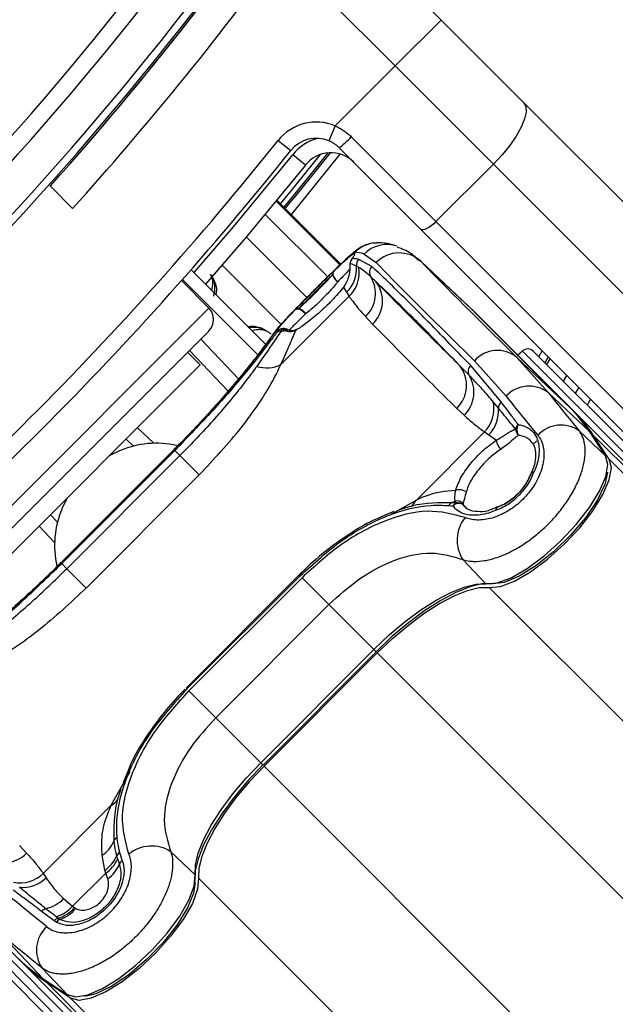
# Model space of a CAD drawing. Header units: millimetres. Extents: x 20 to 22981, y 40 to 19992.
# Tile 86 of 158: x 6883 to 6956, y 14519 to 14640. Entities that reach past the tile are written whole.
import ezdxf

# ---------------------------------------------------------------- set-up
doc = ezdxf.new("R2010")
doc.units = ezdxf.units.MM
doc.header["$LTSCALE"] = 2

msp = doc.modelspace()

# ---------------------------------------------------------------- linework, layer by layer
at = {"color": 7, "linetype": 'Continuous', "lineweight": 25}
for p, q in [((6920.44, 14654.19), (6934.9, 14639.73)), ((6929.24, 14634.08), (6915.23, 14648.09)), ((6934.9, 14639.73), (6929.24, 14634.08)), ((6934.9, 14639.73), (6945.06, 14629.58)), ((6921.86, 14626.69), (6929.24, 14634.08)), ((6941.33, 14621.98), (6929.24, 14634.08)), ((6945.06, 14629.58), (7005.03, 14569.6)), ((6921.86, 14626.69), (6921.08, 14624.85)), ((6914.83, 14624.92), (6916.4, 14623.67)), ((6923.83, 14625.35), (6934.26, 14614.91)), ((6932.37, 14613.98), (6922.35, 14624)), ((6918.18, 14621.88), (6916.62, 14623.13)), ((6934.26, 14614.91), (6941.33, 14621.98)), ((7001.31, 14562.01), (6941.33, 14621.98)), ((6886.75, 14619.3), (6889.51, 14616.53)), ((6922.54, 14609.69), (6914.67, 14617.56)), ((6934.26, 14614.91), (6994.24, 14554.94)), ((6992.34, 14554.01), (6932.37, 14613.98)), ((6925.42, 14610.9), (6926.91, 14609.87)), ((6924.76, 14609.27), (6924.47, 14609.44)), ((6926.37, 14609.38), (6924.75, 14610.27)), ((6938.62, 14604.16), (6932.07, 14610.35)), ((6932.44, 14609.99), (6938.99, 14603.8)), ((6904.11, 14609), (6913.37, 14599.75)), ((6906.29, 14604.28), (6902.92, 14607.65)), ((6903.05, 14607.8), (6912.4, 14598.45)), ((6922.86, 14606.85), (6923.24, 14606.22)), ((6915.16, 14597.33), (6923.56, 14605.72)), ((6923.24, 14606.22), (6923.56, 14605.72)), ((6925.59, 14603.22), (6926.45, 14602.3)), ((6950.78, 14592.01), (6938.99, 14603.8)), ((6939, 14603.79), (6938.99, 14603.8)), ((6950.79, 14591.99), (6939, 14603.79)), ((6951.21, 14591.61), (6939.41, 14603.4)), ((6873.48, 14568.64), (6906.29, 14601.45)), ((6914.79, 14601.47), (6914.6, 14601.21)), ((6915.34, 14601.7), (6915.17, 14601.44)), ((6915.63, 14601.5), (6915.34, 14601.7)), ((6905.3, 14600.46), (6909.95, 14595.56)), ((6905.22, 14597.28), (6903.67, 14598.84)), ((6944.9, 14598.98), (6944.34, 14598.48)), ((6946.27, 14598.94), (6960.37, 14584.85)), ((6905.22, 14597.28), (6877.65, 14569.71)), ((6942.31, 14592.72), (6938.54, 14597.21)), ((6939, 14597.78), (6942.89, 14593.43)), ((6948.08, 14593.88), (6944.23, 14598.2)), ((6944.23, 14598.2), (6950.78, 14592.01)), ((6947.91, 14597.31), (6948.32, 14598.02)), ((6949.96, 14595.26), (6950.37, 14595.97)), ((6948.08, 14593.88), (6953.2, 14589.03)), ((6951.84, 14594.51), (6951.42, 14593.8)), ((6941.95, 14591.96), (6941.33, 14592.7)), ((6936.81, 14591.94), (6937.73, 14591.08)), ((6950.79, 14591.99), (6950.78, 14592.01)), ((6951.21, 14591.61), (7978, 13564.81)), ((6940.24, 14589.04), (6931.85, 14580.65)), ((6940.24, 14589.04), (6940.79, 14588.68)), ((6940.79, 14588.68), (6941.7, 14588.01)), ((6951.89, 14589.17), (6955.16, 14586.07)), ((6955.16, 14586.07), (6953.2, 14589.03)), ((6955.24, 14585.98), (6953.28, 14588.94)), ((6955.58, 14585.67), (6953.62, 14588.64)), ((6953.62, 14588.64), (7993.24, 13549.02)), ((6897.02, 14587.27), (6896.09, 14588.15)), ((6946.67, 14587.94), (6946.21, 14587.49)), ((6902, 14586.85), (6888.08, 14572.93)), ((6902.03, 14586.82), (6888.11, 14572.9)), ((6888.17, 14572.83), (6902.1, 14586.76)), ((6888.8, 14572.2), (6902.73, 14586.13)), ((6902.18, 14587.05), (6901.99, 14586.86)), ((6902, 14586.85), (6902.03, 14586.82)), ((6902.1, 14586.76), (6902.73, 14586.13)), ((6905.11, 14583.75), (6902.73, 14586.13)), ((6905.11, 14583.75), (6891.18, 14569.82)), ((6945.98, 14583.93), (6945.95, 14583.89)), ((6936.25, 14580.35), (6936.76, 14580.29)), ((6936.76, 14580.29), (6936.62, 14580.51)), ((6937.61, 14580.24), (6937.63, 14580.03)), ((6929.07, 14579.22), (6927.73, 14578.65)), ((6935.85, 14579.97), (6936.35, 14579.91)), ((6937.63, 14580.03), (6937.92, 14579.76)), ((6941.79, 14579.82), (6941.08, 14579.48)), ((6941.81, 14579.76), (6941.85, 14579.79)), ((6886.78, 14578.84), (6887.66, 14577.91)), ((6888.07, 14572.94), (6887.5, 14572.37)), ((6888.17, 14572.83), (6888.8, 14572.2)), ((6937.57, 14573.32), (6940.42, 14570.32)), ((6891.18, 14569.82), (6888.8, 14572.2)), ((6917.42, 14571.43), (6903.5, 14557.51)), ((6917.53, 14571.33), (6903.6, 14557.4)), ((6903.84, 14557.16), (6917.77, 14571.09)), ((6917.53, 14571.33), (6917.42, 14571.43)), ((6921.07, 14567.78), (6917.77, 14571.09)), ((6921.07, 14567.78), (6907.15, 14553.86)), ((6921.07, 14567.78), (6926.61, 14562.24)), ((6912.69, 14548.32), (6926.61, 14562.24)), ((6912.98, 14548.03), (6926.9, 14561.95)), ((6913.1, 14547.9), (6927.03, 14561.83)), ((6903.6, 14557.4), (6903.5, 14557.51)), ((6907.15, 14553.86), (6903.84, 14557.16)), ((6907.15, 14553.86), (6912.69, 14548.32)), ((6896.38, 14547.45), (6895.72, 14545.86)), ((6860.95, 14542.56), (6920.92, 14482.59)), ((6885.89, 14534.69), (6894.28, 14543.09)), ((6882.99, 14538.12), (6883.85, 14537.2)), ((6893.49, 14535.1), (6893.16, 14536.93)), ((6894.93, 14536.83), (6895.04, 14536.47)), ((6895.04, 14536.47), (6895.27, 14535.81)), ((6895.3, 14537.25), (6895.62, 14536.25)), ((6901.61, 14537.36), (6904.61, 14534.51)), ((6883.32, 14523.73), (6871.53, 14535.52)), ((6885.89, 14534.69), (6886.25, 14534.14)), ((6893.59, 14534.73), (6889.52, 14530.66)), ((6893.59, 14534.73), (6893.49, 14535.1)), ((6893.84, 14534.02), (6893.59, 14534.73)), ((6888.4, 14531.6), (6889.52, 14530.66)), ((6889.52, 14530.66), (6889.75, 14530.48)), ((6887.23, 14528.85), (6885.69, 14530.02)), ((6887.74, 14529.18), (6887.5, 14529.36)), ((6875.99, 14528.66), (6890.08, 14514.56)), ((6887.49, 14528.68), (6887.23, 14528.85)), ((6881.05, 14526.85), (6885.9, 14521.73)), ((6883.32, 14523.73), (7162.14, 14244.91)), ((6885.76, 14523.04), (6888.86, 14519.77)), ((6885.9, 14521.73), (6888.86, 14519.77)), ((6885.99, 14521.65), (6888.95, 14519.69)), ((6889.26, 14519.35), (6886.29, 14521.31)), ((6886.29, 14521.31), (7930.77, 13476.83))]:
    msp.add_line(p, q, dxfattribs=at)
at = {"color": 8, "linetype": 'Continuous', "lineweight": 25}
for p, q in [((6914.58, 14617.44), (6922.44, 14609.59)), ((6922.54, 14609.69), (6914.67, 14617.55)), ((6920.93, 14608.12), (6913.23, 14615.81)), ((6918.37, 14605.57), (6910.9, 14613.03)), ((6915.19, 14602.27), (6907.92, 14609.54)), ((6932.44, 14609.99), (6932.21, 14610.15)), ((6870.65, 14568.64), (6906.29, 14604.28)), ((6908.66, 14594.05), (6903.9, 14599.07)), ((6959.7, 14584.18), (6944.9, 14598.98)), ((6946.94, 14598.28), (6947.35, 14599)), ((6948.08, 14598.26), (6947.67, 14597.55)), ((6947.91, 14597.31), (6948.32, 14598.02)), ((6897.49, 14589.55), (6899.51, 14587.63)), ((6955.58, 14585.67), (8217.97, 13323.28)), ((6931.85, 14580.65), (6928.49, 14578.76)), ((6887.3, 14575.42), (6885.38, 14577.44)), ((6888.08, 14572.93), (6888.11, 14572.9)), ((6940.81, 14569.9), (8204.65, 13306.06)), ((6926.61, 14562.24), (6926.9, 14561.95)), ((6927.03, 14561.83), (6976.38, 14512.48)), ((6912.69, 14548.32), (6912.98, 14548.03)), ((6913.1, 14547.9), (6962.45, 14498.55)), ((6894.28, 14543.09), (6896.62, 14547.24)), ((6905.03, 14534.12), (8168.87, 13270.28)), ((6890.75, 14515.23), (6875.95, 14530.03)), ((6889.26, 14519.35), (8151.15, 13257.46))]:
    msp.add_line(p, q, dxfattribs=at)
at = {"color": 7, "linetype": 'Continuous', "lineweight": 25, "flags": 128}
for points in [[(6945.06, 14629.58), (6945.33, 14629.09), (6945.37, 14628.4), (6945.18, 14627.55), (6944.77, 14626.55), (6944.15, 14625.45), (6943.35, 14624.3), (6942.4, 14623.12), (6941.33, 14621.98)], [(6915.71, 14616.52), (6917.42, 14618.6), (6921.26, 14623.39)], [(6918.18, 14621.88), (6910.85, 14612.97), (6905.89, 14607.22)], [(6934.26, 14614.91), (6933.98, 14614.65), (6933.69, 14614.41), (6933.4, 14614.21), (6933.12, 14614.05), (6932.87, 14613.95), (6932.66, 14613.9), (6932.49, 14613.91), (6932.37, 14613.98)], [(6923.95, 14610.37), (6923.85, 14610.25), (6923.84, 14610.23)], [(6923.67, 14609.76), (6923.66, 14609.68), (6923.66, 14609.62)], [(6921.64, 14608.77), (6921.58, 14608.67), (6921.56, 14608.53), (6921.58, 14608.37), (6921.64, 14608.2), (6921.73, 14608.02), (6921.86, 14607.84), (6922.01, 14607.67), (6922.18, 14607.52)], [(6916.96, 14604.1), (6917.07, 14604.16), (6917.2, 14604.18), (6917.36, 14604.16), (6917.54, 14604.1), (6917.72, 14604), (6917.9, 14603.87), (6918.07, 14603.72), (6918.21, 14603.55)], [(6938.99, 14603.8), (6938.65, 14604.13), (6938.62, 14604.16)], [(6938.83, 14603.96), (6939.07, 14603.73), (6939.41, 14603.4)], [(6914.19, 14601.05), (6914.24, 14601.11), (6914.69, 14601.66)], [(6953.3, 14593.05), (6953.22, 14592.92), (6952.88, 14592.34)], [(6953.28, 14588.94), (6953.28, 14588.95), (6953.2, 14589.03)], [(6895.3, 14586.7), (6894.16, 14586.15), (6894.01, 14586.07)], [(6940.42, 14570.32), (6941.79, 14570.44), (6943.52, 14571.09), (6945.49, 14572.23), (6947.58, 14573.76), (6949.64, 14575.61), (6951.54, 14577.64), (6953.16, 14579.73), (6954.4, 14581.74), (6955.18, 14583.54), (6955.44, 14585.02), (6955.16, 14586.07)], [(6940.81, 14569.9), (6942.19, 14570.02), (6943.93, 14570.67), (6945.9, 14571.81), (6947.98, 14573.35), (6950.05, 14575.2), (6951.96, 14577.23), (6953.58, 14579.33), (6954.82, 14581.34), (6955.6, 14583.14), (6955.86, 14584.62), (6955.58, 14585.67)], [(6955.24, 14585.98), (6955.23, 14585.98), (6955.16, 14586.07)], [(6955.39, 14584.06), (6955.04, 14582.54), (6954.11, 14580.6), (6952.67, 14578.47), (6950.84, 14576.31), (6948.75, 14574.28), (6946.58, 14572.56), (6944.49, 14571.27), (6942.65, 14570.51), (6941.3, 14570.34)], [(6888.86, 14580.92), (6888.78, 14580.77), (6888.23, 14579.63)], [(6926.61, 14562.24), (6928.51, 14564.04), (6930.46, 14565.68), (6932.41, 14567.12), (6934.3, 14568.34), (6936.1, 14569.28), (6937.74, 14569.94), (6939.2, 14570.29), (6940.42, 14570.32)], [(6941.2, 14570.35), (6939.93, 14570.32), (6938.43, 14569.96), (6936.72, 14569.28), (6934.86, 14568.3), (6932.89, 14567.04), (6930.86, 14565.54), (6928.84, 14563.84), (6926.88, 14561.98)], [(6927.03, 14561.83), (6928.92, 14563.62), (6930.87, 14565.26), (6932.81, 14566.71), (6934.71, 14567.92), (6936.5, 14568.86), (6938.15, 14569.52), (6939.6, 14569.87), (6940.81, 14569.9)], [(6912.95, 14548.05), (6911.09, 14546.09), (6909.39, 14544.07), (6907.89, 14542.04), (6906.63, 14540.07), (6905.65, 14538.21), (6904.97, 14536.5), (6904.61, 14535), (6904.58, 14533.73)], [(6904.61, 14534.51), (6904.64, 14535.73), (6904.99, 14537.19), (6905.65, 14538.83), (6906.59, 14540.63), (6907.81, 14542.52), (6909.25, 14544.47), (6910.89, 14546.42), (6912.69, 14548.32)], [(6913.1, 14547.9), (6911.31, 14546.01), (6909.67, 14544.06), (6908.22, 14542.12), (6907.01, 14540.22), (6906.07, 14538.43), (6905.41, 14536.78), (6905.06, 14535.33), (6905.03, 14534.12)], [(6888.86, 14519.77), (6889.91, 14519.49), (6891.39, 14519.75), (6893.19, 14520.53), (6895.2, 14521.77), (6897.29, 14523.39), (6899.32, 14525.29), (6901.17, 14527.35), (6902.7, 14529.44), (6903.84, 14531.41), (6904.49, 14533.14), (6904.61, 14534.51)], [(6905.03, 14534.12), (6904.91, 14532.74), (6904.26, 14531), (6903.12, 14529.03), (6901.58, 14526.95), (6899.73, 14524.88), (6897.7, 14522.97), (6895.6, 14521.35), (6893.59, 14520.11), (6891.79, 14519.33), (6890.31, 14519.07), (6889.26, 14519.35)], [(6904.59, 14533.63), (6904.42, 14532.28), (6903.66, 14530.44), (6902.37, 14528.35), (6900.65, 14526.18), (6898.62, 14524.09), (6896.46, 14522.26), (6894.33, 14520.82), (6892.39, 14519.89), (6891.02, 14519.55)], [(6885.9, 14521.73), (6885.98, 14521.65), (6885.99, 14521.65)], [(6888.86, 14519.77), (6888.95, 14519.7), (6888.95, 14519.69)]]:
    msp.add_lwpolyline(points, dxfattribs=at)
at = {"color": 8, "linetype": 'Continuous', "lineweight": 25, "flags": 128}
for points in [[(6904.48, 14608.64), (6909.33, 14614.26), (6916.62, 14623.13)], [(6915.12, 14617.11), (6916.27, 14618.51), (6920.03, 14623.18)], [(6920.93, 14623.37), (6917.03, 14618.52), (6915.54, 14616.69)], [(6922.41, 14623.23), (6918.2, 14617.97), (6916.42, 14615.81)], [(6945.97, 14583.95), (6945.99, 14583.97), (6946.06, 14584.04), (6946.18, 14584.08), (6946.33, 14584.09)], [(6941.65, 14579.41), (6941.66, 14579.56), (6941.7, 14579.68), (6941.77, 14579.75), (6941.79, 14579.76)]]:
    msp.add_lwpolyline(points, dxfattribs=at)
at = {"color": 7, "linetype": 'Continuous', "lineweight": 25}
for centre, radius, start, end in [((6588.79, 14886.14), 392.33, 303.6328, 326.3672), ((6588.79, 14886.14), 394.42, 303.6328, 326.3672), ((6588.79, 14886.14), 398.86, 303.6328, 326.3672), ((6588.79, 14886.14), 399.78, 303.6328, 326.3672), ((6588.79, 14886.14), 400, 318.1529, 326.3672), ((6588.79, 14886.14), 400, 319.1474, 326.3672), ((6589.62, 14887.24), 404, 317.9276, 323.7036), ((6919.52, 14621.17), 6, 67.0417, 141.3565), ((6591.48, 14883.45), 414, 308.6435, 321.3565), ((6919.52, 14621.17), 4, 67.0417, 141.3565), ((6915.89, 14632.58), 10.74, 306.9661, 317.6623), ((6591.48, 14883.45), 416, 308.6435, 321.3565), ((6921.31, 14619.39), 4, 45, 141.3565), ((6924.67, 14609.66), 1, 135.4317, 174.3945), ((6929.74, 14607.09), 3.97, 47.0493, 135.4612), ((6920.51, 14609.11), 3.98, 313.4605, 4.758), ((6920.87, 14608.62), 3.95, 312.8814, 9.5833), ((6924.66, 14609.66), 1, 145.3237, 182.3912), ((6925.47, 14609.57), 1.01, 135.611, 187.1862), ((6927.07, 14608.67), 0.998, 134.7363, 213.2219), ((6922.02, 14608.45), 0.496, 140.2072, 189.6234), ((6922.99, 14608.83), 1.54, 197.2978, 238.2273), ((6922.91, 14606.07), 3.91, 313.2372, 31.7152), ((6923.77, 14605.14), 3.91, 313.4089, 37.9868), ((6904.87, 14602.87), 2, 315, 45), ((6917.28, 14603.72), 0.495, 80.3457, 129.7816), ((6916.91, 14602.74), 1.54, 31.7952, 72.7127), ((6915.2, 14600.56), 0.878, 91.9493, 132.3977), ((6915.4, 14600.81), 0.892, 93.4667, 132.7804), ((6914.84, 14605.45), 4.03, 274.715, 281.3437), ((6915.5, 14600.76), 1, 57.9674, 95.7475), ((6941.83, 14595.28), 3.78, 50.6372, 138.5404), ((6945.57, 14598.24), 1, 45, 132), ((6913.38, 14601.06), 4.14, 253.3132, 295.5479), ((6934.11, 14594.77), 3.92, 313.5704, 37.9785), ((6939.19, 14596.49), 0.97, 132.1078, 209.0364), ((6934.96, 14593.93), 3.98, 314.238, 31.7465), ((6945.73, 14590.76), 3.9, 53.0289, 136.8254), ((6937.24, 14591.93), 4.16, 316.0351, 10.7076), ((6942.98, 14591.94), 1.03, 131.1415, 179.2285), ((6937.75, 14591.61), 4.22, 316.0423, 4.7912), ((6937.36, 14578.6), 18.97, 33.3661, 44.958), ((6937.78, 14578.2), 18.97, 33.3661, 44.958), ((6945.12, 14589.11), 1.1, 131.6023, 165.8674), ((6945.46, 14589.3), 1.24, 149.5397, 213.1068), ((6949.66, 14586), 3.87, 54.8547, 137.6163), ((6945.16, 14589.45), 1.11, 183.9865, 228.1302), ((6899.87, 14576.1), 11.54, 77.5791, 113.2874), ((6943.65, 14588.25), 1.97, 187.0117, 224.0715), ((6946.88, 14583.53), 1, 155.3103, 159.3198), ((6946.34, 14583.59), 0.501, 91.1249, 136.4485), ((6937.14, 14580.56), 1.36, 51.2265, 109.1449), ((6936.59, 14579.58), 0.842, 113.7336, 152.5751), ((6935.26, 14583.17), 2.98, 289.3673, 297.0597), ((6937.12, 14579.49), 0.876, 114.1454, 151.2457), ((6937.07, 14579.23), 0.986, 54.8711, 136.354), ((6936.88, 14579.5), 1.04, 45.3861, 104.2437), ((6936.95, 14579.32), 0.988, 46.5334, 101.2045), ((6898.82, 14575.07), 11.53, 156.7056, 192.7686), ((6942.15, 14579.4), 0.5, 133.6094, 178.9654), ((6942.21, 14578.85), 1, 110.7363, 114.7524), ((6941.3, 14575.7), 4.43, 140.9409, 212.4638), ((6895.35, 14538.34), 0.842, 117.4249, 156.2664), ((6891.25, 14539.93), 3.56, 302.4109, 339.2902), ((6899.23, 14533.63), 4.43, 57.5362, 129.0591), ((6881, 14539.97), 3.98, 238.2535, 315.762), ((6891.35, 14538.34), 3.88, 303.4409, 337.0494), ((6891.41, 14538.01), 3.94, 303.5896, 336.8893), ((6895.81, 14536.44), 0.961, 122.2259, 156.1259), ((6891.49, 14537.36), 4.08, 305.1342, 337.7107), ((6896.2, 14535.42), 1.02, 124.7158, 157.3613), ((6883, 14537.69), 4.16, 259.2924, 313.9649), ((6883.32, 14537.18), 4.22, 265.2088, 313.9577), ((6885.18, 14534.71), 4.48, 283.337, 315.9297), ((6886.15, 14533.67), 4.51, 287.3842, 318.2505), ((6886.38, 14533.49), 4.52, 287.4734, 318.2668), ((6886.52, 14533.12), 4.35, 289.4842, 320.959), ((6886.52, 14529.28), 1.11, 105.9096, 138.3786), ((6888.08, 14528.1), 1.13, 107.6559, 138.4439), ((6888.93, 14525.27), 3.87, 132.3837, 215.1453), ((6888.34, 14528), 1.09, 109.7378, 141.2283), ((6896.33, 14537.57), 18.97, 225.042, 236.6339), ((6896.73, 14537.15), 18.97, 225.042, 236.6339)]:
    msp.add_arc(centre, radius, start, end, dxfattribs=at)
at = {"color": 8, "linetype": 'Continuous', "lineweight": 25}
for centre, radius, start, end in [((6921.31, 14619.39), 6, 105.5484, 141.3565), ((6927.1, 14608.33), 3.98, 92.0271, 135.2123), ((6928.24, 14608.14), 3.96, 71.5429, 135.5918), ((6915.5, 14600.77), 0.99, 95.2781, 135.3655), ((6915.58, 14600.88), 0.861, 58.5936, 105.85), ((6915.95, 14600.78), 0.79, 71.2505, 114.38), ((6929.78, 14581.73), 2.33, 306.2239, 332.2358), ((6893.2, 14545.15), 2.33, 297.7642, 323.7761)]:
    msp.add_arc(centre, radius, start, end, dxfattribs=at)
at = {"color": 7, "linetype": 'Continuous', "lineweight": 25}
for centre, major_axis, ratio, start_param, end_param in [((7043.56, 14501.96), (119.84, -108.98), 0.055229, 3.015897, 3.082768), ((7042.08, 14500.48), (117.16, -111.66), 0.008717, 3.334605, 3.645265), ((7044.83, 14503.37), (114.33, -108.84), 0.008938, 3.334594, 3.645255), ((7043.56, 14501.96), (114.5, -114.32), 0.072841, 3.715568, 3.782438), ((7046.38, 14504.78), (111.67, -111.49), 0.074687, 3.715565, 3.782435), ((6972.97, 14431.37), (-114.32, 114.5), 0.072841, 5.64234, 5.70921), ((6970.15, 14428.55), (-111.49, 111.67), 0.074687, 5.642343, 5.709213)]:
    msp.add_ellipse(centre, major_axis=major_axis, ratio=ratio, start_param=start_param, end_param=end_param, dxfattribs=at)
for points, knots in [([(6921.86, 14626.69), (6922.04, 14626.61), (6922.39, 14626.44), (6922.9, 14626.13), (6923.39, 14625.77), (6923.68, 14625.49), (6923.83, 14625.35)], [0, 0, 0, 0, 0.244552, 0.491194, 0.744455, 1, 1, 1, 1]), ([(6922.35, 14624), (6922.26, 14624.08), (6922.08, 14624.26), (6921.77, 14624.48), (6921.44, 14624.69), (6921.2, 14624.8), (6921.08, 14624.85)], [0, 0, 0, 0, 0.244058, 0.490369, 0.743918, 1, 1, 1, 1]), ([(6927.03, 14612.28), (6926.83, 14612.28), (6926.34, 14612.28), (6925.64, 14612.06), (6925.03, 14611.77), (6924.53, 14611.44), (6923.97, 14611.01), (6923.21, 14610.33), (6922.09, 14609.26), (6920.88, 14608.07), (6920.04, 14607.24), (6919.68, 14606.88)], [0, 0, 0, 0, 0.050997, 0.125073, 0.189728, 0.25287, 0.348429, 0.528359, 0.704724, 0.870802, 1, 1, 1, 1]), ([(6929.47, 14611.9), (6929.28, 14611.96), (6928.7, 14612.14), (6927.92, 14612.3), (6927.18, 14612.31), (6926.99, 14612.31)], [0, 0, 0, 0, 0.248109, 0.809538, 1, 1, 1, 1]), ([(6932.15, 14610.11), (6932, 14610.26), (6931.45, 14610.84), (6930.56, 14611.44), (6929.69, 14611.67), (6929.47, 14611.73)], [0, 0, 0, 0, 0.214804, 0.803734, 1, 1, 1, 1]), ([(6919.65, 14606.85), (6920.13, 14607.33), (6921.13, 14608.33), (6922.47, 14609.63), (6923.55, 14610.63), (6924.11, 14611.08), (6924.24, 14611.12), (6924.28, 14611.14)], [0, 0, 0, 0, 0.20213, 0.419969, 0.648499, 0.890593, 1, 1, 1, 1]), ([(6921.64, 14608.77), (6921.71, 14608.84), (6922.27, 14609.38), (6923.19, 14610.25), (6923.93, 14610.87), (6924.29, 14611.06), (6924.29, 14610.89), (6924.04, 14610.5), (6923.95, 14610.37)], [0, 0, 0, 0, 0.033536, 0.263615, 0.49388, 0.646507, 0.874374, 1, 1, 1, 1]), ([(6924.02, 14610.52), (6924.02, 14610.53), (6924.03, 14610.54), (6923.98, 14610.45), (6923.86, 14610.28), (6923.81, 14610.2)], [0, 0, 0, 0, 0.074692, 0.568804, 1, 1, 1, 1]), ([(6924.75, 14610.27), (6924.58, 14610.3), (6924.29, 14610.36), (6924.05, 14610.36), (6923.95, 14610.37)], [0, 0, 0, 0, 0.618367, 1, 1, 1, 1]), ([(6923.67, 14609.76), (6923.67, 14609.31), (6923.67, 14608.5), (6923.26, 14607.41), (6922.92, 14606.93), (6922.86, 14606.85)], [0, 0, 0, 0, 0.512573, 0.919491, 1, 1, 1, 1]), ([(6924.47, 14609.44), (6924.24, 14609.55), (6923.95, 14609.69), (6923.71, 14609.75), (6923.67, 14609.76)], [0, 0, 0, 0, 0.823891, 1, 1, 1, 1]), ([(6926.24, 14608.12), (6925.96, 14608.37), (6925.46, 14608.82), (6924.97, 14609.14), (6924.76, 14609.27)], [0, 0, 0, 0, 0.562494, 1, 1, 1, 1]), ([(6938.54, 14597.21), (6936.98, 14598.82), (6933.87, 14602.04), (6930.54, 14605.39), (6928.03, 14607.85), (6926.92, 14608.87), (6926.37, 14609.38)], [0, 0, 0, 0, 0.2879422, 0.5758847, 0.7874743, 1, 1, 1, 1]), ([(6906.89, 14605.73), (6906.98, 14606.11), (6907.13, 14606.73), (6906.92, 14607.64), (6906.68, 14608.18), (6906.51, 14608.39), (6906.48, 14608.42)], [0, 0, 0, 0, 0.456921, 0.767867, 0.959152, 1, 1, 1, 1]), ([(6921.64, 14608.77), (6921.35, 14608.5), (6920.68, 14607.85), (6919.46, 14606.64), (6918.16, 14605.33), (6917.36, 14604.51), (6916.99, 14604.13), (6916.96, 14604.1)], [0, 0, 0, 0, 0.199795, 0.468728, 0.722945, 0.976363, 1, 1, 1, 1]), ([(6917.36, 14604.21), (6917.79, 14604.6), (6918.64, 14605.37), (6920.01, 14606.74), (6920.97, 14607.75), (6921.42, 14608.25), (6921.53, 14608.37)], [0, 0, 0, 0, 0.309754, 0.61629, 0.910258, 1, 1, 1, 1]), ([(6921.53, 14608.37), (6921.21, 14608.06), (6920.54, 14607.42), (6919.38, 14606.26), (6918.25, 14605.13), (6917.65, 14604.51), (6917.36, 14604.21)], [0, 0, 0, 0, 0.248204, 0.515153, 0.766575, 1, 1, 1, 1]), ([(6926.84, 14607.54), (6926.73, 14607.65), (6926.52, 14607.85), (6926.33, 14608.04), (6926.24, 14608.12)], [0, 0, 0, 0, 0.550084, 1, 1, 1, 1]), ([(6919.68, 14606.88), (6919.55, 14606.75), (6918.96, 14606.16), (6917.85, 14605.05), (6916.52, 14603.7), (6915.39, 14602.51), (6914.72, 14601.78), (6914.33, 14601.23), (6914.2, 14601.05)], [0, 0, 0, 0, 0.052378, 0.252034, 0.454534, 0.663808, 0.890149, 1, 1, 1, 1]), ([(6922.86, 14606.85), (6922.64, 14606.58), (6922.2, 14606.04), (6921.45, 14605.22), (6920.65, 14604.41), (6919.83, 14603.66), (6919, 14602.96), (6918.25, 14602.38), (6917.57, 14601.89), (6917.19, 14601.65), (6917, 14601.53)], [0, 0, 0, 0, 0.127366, 0.258587, 0.385725, 0.516738, 0.644481, 0.776089, 0.886847, 1, 1, 1, 1]), ([(6922.18, 14607.52), (6922.09, 14607.4), (6921.68, 14606.9), (6920.79, 14605.91), (6919.48, 14604.6), (6918.64, 14603.9), (6918.21, 14603.55)], [0, 0, 0, 0, 0.0899325, 0.3838665, 0.6900801, 1, 1, 1, 1]), ([(6926.84, 14607.54), (6927.89, 14606.55), (6929.79, 14604.74), (6933.47, 14601.04), (6936.08, 14598.34), (6937.2, 14597.18)], [0, 0, 0, 0, 0.411197, 0.74781, 1, 1, 1, 1]), ([(6937.2, 14597.18), (6936.95, 14597.43), (6935.52, 14598.83), (6932.93, 14601.4), (6929.73, 14604.6), (6927.71, 14606.66), (6926.84, 14607.54)], [0, 0, 0, 0, 0.072703, 0.409757, 0.746813, 1, 1, 1, 1]), ([(6923.56, 14605.72), (6923.84, 14605.34), (6924.47, 14604.46), (6925.19, 14603.66), (6925.59, 14603.22)], [0, 0, 0, 0, 0.441401, 1, 1, 1, 1]), ([(6914.79, 14601.47), (6914.78, 14601.47), (6914.69, 14601.47), (6914.79, 14601.69), (6915.31, 14602.34), (6916.02, 14603.12), (6916.71, 14603.83), (6916.96, 14604.1)], [0, 0, 0, 0, 0.059371, 0.368067, 0.547994, 0.831013, 1, 1, 1, 1]), ([(6913.4, 14601.46), (6913.34, 14601.49), (6913.05, 14601.66), (6912.32, 14601.9), (6911.67, 14601.94), (6911.3, 14601.83), (6911.28, 14601.83)], [0, 0, 0, 0, 0.081369, 0.39528, 0.980228, 1, 1, 1, 1]), ([(6926.45, 14602.3), (6927.32, 14601.42), (6929.34, 14599.36), (6932.54, 14596.15), (6935.13, 14593.59), (6936.56, 14592.18), (6936.81, 14591.94)], [0, 0, 0, 0, 0.253188, 0.590242, 0.927296, 1, 1, 1, 1]), ([(6902.03, 14586.82), (6903.58, 14588.42), (6906.69, 14591.62), (6910.52, 14596.12), (6913.4, 14599.81), (6914.26, 14601.03), (6914.69, 14601.66)], [0, 0, 0, 0, 0.246039, 0.493344, 0.74369, 1, 1, 1, 1]), ([(6914.6, 14601.21), (6914.31, 14600.82), (6913.36, 14599.53), (6910.92, 14596.42), (6906.91, 14591.72), (6903.7, 14588.41), (6902.1, 14586.76)], [0, 0, 0, 0, 0.129083, 0.424338, 0.712561, 1, 1, 1, 1]), ([(6914.19, 14601.05), (6914.17, 14601.01), (6914.05, 14600.84), (6913.57, 14600.16), (6912.65, 14598.94), (6911.32, 14597.23), (6909.67, 14595.2), (6907.73, 14592.94), (6905.56, 14590.54), (6903.68, 14588.54), (6902.53, 14587.39), (6902.18, 14587.05)], [0, 0, 0, 0, 0.030064, 0.144524, 0.276009, 0.411471, 0.546229, 0.679621, 0.812433, 0.944232, 1, 1, 1, 1]), ([(6915.17, 14601.44), (6914.99, 14601.17), (6914.25, 14600.07), (6913.08, 14598.38), (6912.19, 14597.1)], [0, 0, 0, 0, 0.238761, 1, 1, 1, 1]), ([(6915.16, 14597.33), (6915.52, 14598.11), (6916.24, 14599.7), (6916.75, 14600.95), (6917, 14601.51), (6917, 14601.53)], [0, 0, 0, 0, 0.484656, 0.983086, 1, 1, 1, 1]), ([(6915.41, 14601.76), (6915.42, 14601.76), (6915.47, 14601.77), (6915.63, 14601.77), (6915.75, 14601.71), (6915.78, 14601.7)], [0, 0, 0, 0, 0.121689, 0.792719, 1, 1, 1, 1]), ([(6917, 14601.53), (6916.75, 14601.44), (6916.23, 14601.26), (6915.83, 14601.42), (6915.63, 14601.5)], [0, 0, 0, 0, 0.5029202, 1, 1, 1, 1]), ([(6916.25, 14601.52), (6916.19, 14601.54), (6916.09, 14601.57), (6916.07, 14601.59), (6916.06, 14601.59)], [0, 0, 0, 0, 0.582055, 1, 1, 1, 1]), ([(6917.16, 14601.69), (6917.13, 14601.67), (6916.87, 14601.48), (6916.47, 14601.46), (6916.28, 14601.53), (6916.22, 14601.55)], [0, 0, 0, 0, 0.106231, 0.734444, 1, 1, 1, 1]), ([(6912.19, 14597.1), (6911.81, 14596.58), (6910.44, 14594.7), (6907.52, 14591.16), (6904.51, 14587.92), (6902.94, 14586.34), (6902.73, 14586.13)], [0, 0, 0, 0, 0.159037, 0.579884, 0.943274, 1, 1, 1, 1]), ([(6905.11, 14583.75), (6906.92, 14585.67), (6909.61, 14588.55), (6912.47, 14592.49), (6914.12, 14595.12), (6914.85, 14596.67), (6915.16, 14597.33)], [0, 0, 0, 0, 0.419372, 0.626845, 0.841167, 1, 1, 1, 1]), ([(6938.34, 14596.02), (6938.13, 14596.23), (6937.74, 14596.63), (6937.37, 14597.01), (6937.2, 14597.18)], [0, 0, 0, 0, 0.5500844, 1, 1, 1, 1]), ([(6941.33, 14592.7), (6940.9, 14593.22), (6939.9, 14594.39), (6938.9, 14595.43), (6938.34, 14596.02)], [0, 0, 0, 0, 0.437506, 1, 1, 1, 1]), ([(6944.39, 14589.93), (6944.12, 14590.29), (6943.41, 14591.24), (6942.73, 14592.15), (6942.31, 14592.72)], [0, 0, 0, 0, 0.381291, 1, 1, 1, 1]), ([(6937.73, 14591.08), (6938.18, 14590.68), (6938.98, 14589.96), (6939.85, 14589.32), (6940.24, 14589.04)], [0, 0, 0, 0, 0.558599, 1, 1, 1, 1]), ([(6944.06, 14589.37), (6943.87, 14589.61), (6943.14, 14590.51), (6942.46, 14591.34), (6941.95, 14591.96)], [0, 0, 0, 0, 0.261932, 1, 1, 1, 1]), ([(6944.39, 14589.93), (6944.56, 14589.9), (6945.26, 14589.79), (6946.09, 14589.28), (6946.8, 14588.21), (6947.06, 14586.82), (6946.83, 14585.3), (6946.45, 14584.39), (6946.33, 14584.09)], [0, 0, 0, 0, 0.075381, 0.307278, 0.457792, 0.683201, 0.897773, 1, 1, 1, 1]), ([(6937.57, 14573.32), (6937.85, 14573.25), (6938.3, 14573.13), (6939.19, 14573.08), (6940.02, 14573.14), (6940.9, 14573.32), (6941.79, 14573.57), (6942.71, 14573.92), (6943.63, 14574.37), (6944.55, 14574.88), (6945.47, 14575.47), (6946.37, 14576.15), (6947.26, 14576.88), (6948.11, 14577.69), (6948.91, 14578.55), (6949.49, 14579.24), (6950.03, 14579.95), (6950.54, 14580.68), (6951, 14581.43), (6951.41, 14582.19), (6951.77, 14582.95), (6952.08, 14583.71), (6952.32, 14584.46), (6952.49, 14585.18), (6952.6, 14585.87), (6952.65, 14586.54), (6952.63, 14587.16), (6952.54, 14587.74), (6952.39, 14588.27), (6952.18, 14588.75), (6951.98, 14589.03), (6951.89, 14589.17)], [0, 0, 0, 0, 0.049626, 0.078577, 0.137394, 0.167327, 0.195134, 0.251586, 0.280294, 0.307651, 0.363199, 0.391451, 0.419354, 0.47607, 0.504949, 0.534169, 0.563603, 0.593708, 0.624043, 0.654548, 0.685288, 0.716764, 0.748492, 0.779398, 0.810537, 0.842407, 0.874528, 0.905316, 0.936327, 0.968042, 1, 1, 1, 1]), ([(6946.8, 14588.61), (6946.95, 14588.4), (6947.25, 14587.98), (6947.49, 14587.17), (6947.58, 14586.26), (6947.49, 14585.28), (6947.23, 14584.25), (6946.8, 14583.23), (6946.23, 14582.24), (6945.54, 14581.34), (6944.75, 14580.51), (6943.91, 14579.8), (6943.01, 14579.21), (6942.09, 14578.74), (6941.15, 14578.41), (6940.22, 14578.21), (6939.32, 14578.16), (6938.64, 14578.24), (6938.17, 14578.37), (6937.96, 14578.45), (6937.86, 14578.49)], [0, 0, 0, 0, 0.063269, 0.128272, 0.191167, 0.255909, 0.316887, 0.379836, 0.437286, 0.496647, 0.551217, 0.607511, 0.661445, 0.716934, 0.772639, 0.829832, 0.888774, 0.949243, 0.974567, 1, 1, 1, 1]), ([(6941.7, 14588.01), (6942.1, 14588.26), (6942.91, 14588.77), (6943.6, 14589.21), (6943.95, 14589.33), (6944.06, 14589.37)], [0, 0, 0, 0, 0.402486, 0.811277, 1, 1, 1, 1]), ([(6944.42, 14588.62), (6944.33, 14588.56), (6944.03, 14588.35), (6943.41, 14587.74), (6942.63, 14587.17), (6942.24, 14586.88)], [0, 0, 0, 0, 0.181902, 0.586109, 1, 1, 1, 1]), ([(6936.69, 14581.84), (6936.89, 14582.4), (6937.3, 14583.52), (6938.59, 14585.29), (6940.1, 14586.87), (6941.19, 14587.65), (6941.7, 14588.01)], [0, 0, 0, 0, 0.259902, 0.517867, 0.775557, 1, 1, 1, 1]), ([(6945.99, 14587.78), (6946.04, 14587.74), (6946.31, 14587.54), (6946.53, 14586.84), (6946.54, 14585.59), (6946.28, 14584.55), (6945.99, 14583.98), (6945.97, 14583.95)], [0, 0, 0, 0, 0.076775, 0.384093, 0.673994, 0.981762, 1, 1, 1, 1]), ([(6942.24, 14586.88), (6942.02, 14586.74), (6941.59, 14586.44), (6940.93, 14585.9), (6940.26, 14585.27), (6939.62, 14584.56), (6939.05, 14583.82), (6938.58, 14583.08), (6938.2, 14582.33), (6938.06, 14581.86), (6937.99, 14581.62)], [0, 0, 0, 0, 0.1111199, 0.2246679, 0.3521543, 0.4833377, 0.6105776, 0.7415102, 0.8688859, 1, 1, 1, 1]), ([(6941.65, 14579.41), (6941.7, 14579.43), (6942.24, 14579.62), (6943.3, 14580.17), (6944.71, 14581.37), (6945.77, 14582.75), (6946.16, 14583.69), (6946.33, 14584.09)], [0, 0, 0, 0, 0.023022, 0.27511, 0.528003, 0.796138, 1, 1, 1, 1]), ([(6941.81, 14579.76), (6941.88, 14579.79), (6942.44, 14580), (6943.49, 14580.58), (6944.74, 14581.74), (6945.56, 14582.91), (6945.86, 14583.64), (6945.98, 14583.93)], [0, 0, 0, 0, 0.0401177, 0.3233753, 0.5842768, 0.8346806, 1, 1, 1, 1]), ([(6945.98, 14583.93), (6945.72, 14583.38), (6945.2, 14582.27), (6943.85, 14580.87), (6942.66, 14580.1), (6941.97, 14579.83), (6941.81, 14579.76)], [0, 0, 0, 0, 0.310149, 0.616148, 0.909857, 1, 1, 1, 1]), ([(6936.69, 14581.84), (6935.44, 14581.72), (6933.86, 14581.56), (6932.19, 14580.8), (6931.85, 14580.65)], [0, 0, 0, 0, 0.79237, 1, 1, 1, 1]), ([(6936.62, 14580.51), (6936.59, 14580.73), (6936.55, 14581.04), (6936.66, 14581.66), (6936.69, 14581.84)], [0, 0, 0, 0, 0.700505, 1, 1, 1, 1]), ([(6937.99, 14581.62), (6937.93, 14581.42), (6937.75, 14580.79), (6937.67, 14580.46), (6937.61, 14580.24)], [0, 0, 0, 0, 0.311755, 1, 1, 1, 1]), ([(6929.82, 14579.47), (6930.32, 14579.64), (6932.58, 14580.39), (6934.65, 14580.37), (6936.25, 14580.35)], [0, 0, 0, 0, 0.222458, 1, 1, 1, 1]), ([(6917.53, 14571.33), (6919.24, 14572.87), (6922.66, 14575.97), (6928.35, 14578.98), (6932.79, 14580.11), (6935.13, 14580), (6935.85, 14579.97)], [0, 0, 0, 0, 0.287424, 0.575721, 0.870977, 1, 1, 1, 1]), ([(6937.86, 14578.49), (6936.37, 14578.89), (6933.38, 14579.7), (6927.88, 14578.29), (6922.44, 14575.34), (6919.26, 14572.45), (6917.77, 14571.09)], [0, 0, 0, 0, 0.263204, 0.524727, 0.777185, 1, 1, 1, 1]), ([(6941.65, 14579.41), (6941.59, 14579.38), (6940.86, 14579.05), (6939.47, 14578.68), (6937.93, 14578.81), (6936.92, 14579.28), (6936.53, 14579.71), (6936.35, 14579.91)], [0, 0, 0, 0, 0.028104, 0.329399, 0.630932, 0.832233, 1, 1, 1, 1]), ([(6941.08, 14579.48), (6941.08, 14579.48), (6940.57, 14579.24), (6939.63, 14579.17), (6938.49, 14579.3), (6937.93, 14579.63), (6937.75, 14579.94), (6937.71, 14580.01)], [0, 0, 0, 0, 0.000199, 0.294991, 0.595775, 0.908037, 1, 1, 1, 1]), ([(6927.73, 14578.65), (6927.32, 14578.48), (6925.9, 14577.9), (6923.47, 14576.43), (6920.55, 14574.32), (6918.55, 14572.56), (6917.54, 14571.55), (6917.4, 14571.41)], [0, 0, 0, 0, 0.116475, 0.399092, 0.67854, 0.95547, 1, 1, 1, 1]), ([(6921.07, 14567.78), (6922.27, 14568.87), (6924.83, 14571.18), (6929.26, 14573.48), (6933.79, 14574.49), (6936.31, 14573.71), (6937.57, 14573.32)], [0, 0, 0, 0, 0.223488, 0.476086, 0.737075, 1, 1, 1, 1]), ([(6888.11, 14572.9), (6886.51, 14571.35), (6883.31, 14568.24), (6878.81, 14564.41), (6875.12, 14561.53), (6873.9, 14560.67), (6873.27, 14560.24)], [0, 0, 0, 0, 0.246039, 0.493344, 0.74369, 1, 1, 1, 1]), ([(6873.72, 14560.33), (6874.11, 14560.62), (6875.4, 14561.57), (6878.51, 14564.01), (6883.21, 14568.02), (6886.52, 14571.23), (6888.17, 14572.83)], [0, 0, 0, 0, 0.129083, 0.424338, 0.712561, 1, 1, 1, 1]), ([(6887.5, 14572.37), (6887.24, 14572.11), (6886.17, 14571.04), (6884.26, 14569.25), (6881.87, 14567.1), (6879.63, 14565.18), (6877.63, 14563.55), (6875.94, 14562.23), (6874.6, 14561.24), (6874.1, 14560.89), (6873.85, 14560.72)], [0, 0, 0, 0, 0.0433352, 0.1779687, 0.3131993, 0.4485094, 0.5851875, 0.722529, 0.8611928, 1, 1, 1, 1]), ([(6877.83, 14562.74), (6878.35, 14563.12), (6880.23, 14564.49), (6883.77, 14567.41), (6887.01, 14570.42), (6888.59, 14571.99), (6888.8, 14572.2)], [0, 0, 0, 0, 0.159037, 0.579884, 0.943274, 1, 1, 1, 1]), ([(6891.18, 14569.82), (6889.26, 14568.02), (6886.38, 14565.32), (6882.44, 14562.46), (6879.81, 14560.81), (6878.26, 14560.08), (6877.6, 14559.77)], [0, 0, 0, 0, 0.419372, 0.626845, 0.841167, 1, 1, 1, 1]), ([(6903.6, 14557.4), (6902.06, 14555.69), (6898.96, 14552.27), (6895.95, 14546.58), (6894.82, 14542.14), (6894.93, 14539.8), (6894.96, 14539.08)], [0, 0, 0, 0, 0.287424, 0.575721, 0.870977, 1, 1, 1, 1]), ([(6896.44, 14537.07), (6896.04, 14538.56), (6895.23, 14541.55), (6896.64, 14547.05), (6899.59, 14552.49), (6902.49, 14555.67), (6903.84, 14557.16)], [0, 0, 0, 0, 0.263204, 0.524727, 0.777185, 1, 1, 1, 1]), ([(6903.36, 14557.36), (6903.17, 14557.17), (6902.15, 14556.15), (6900.41, 14554.12), (6898.38, 14551.27), (6897.01, 14549), (6896.5, 14547.73), (6896.38, 14547.45)], [0, 0, 0, 0, 0.064531, 0.339586, 0.628569, 0.91851, 1, 1, 1, 1]), ([(6907.15, 14553.86), (6906.06, 14552.66), (6903.75, 14550.1), (6901.45, 14545.67), (6900.44, 14541.14), (6901.22, 14538.63), (6901.61, 14537.36)], [0, 0, 0, 0, 0.223488, 0.476086, 0.737075, 1, 1, 1, 1]), ([(6895.46, 14545.11), (6895.29, 14544.61), (6894.54, 14542.35), (6894.56, 14540.28), (6894.58, 14538.68)], [0, 0, 0, 0, 0.222458, 1, 1, 1, 1]), ([(6893.16, 14536.93), (6893.12, 14537.76), (6893.04, 14539.43), (6893.57, 14541.49), (6894.13, 14542.74), (6894.28, 14543.09)], [0, 0, 0, 0, 0.413547, 0.837804, 1, 1, 1, 1]), ([(6894.96, 14539.08), (6895.02, 14538.64), (6895.1, 14538.01), (6895.25, 14537.42), (6895.3, 14537.25)], [0, 0, 0, 0, 0.714143, 1, 1, 1, 1]), ([(6894.58, 14538.68), (6894.64, 14538.24), (6894.72, 14537.61), (6894.88, 14537.01), (6894.93, 14536.83)], [0, 0, 0, 0, 0.696668, 1, 1, 1, 1]), ([(6883.85, 14537.2), (6884.25, 14536.75), (6884.97, 14535.95), (6885.61, 14535.08), (6885.89, 14534.69)], [0, 0, 0, 0, 0.5585991, 1, 1, 1, 1]), ([(6901.61, 14537.36), (6901.68, 14537.08), (6901.8, 14536.63), (6901.85, 14535.74), (6901.79, 14534.91), (6901.61, 14534.03), (6901.36, 14533.14), (6901.01, 14532.22), (6900.56, 14531.3), (6900.05, 14530.38), (6899.46, 14529.46), (6898.78, 14528.56), (6898.05, 14527.68), (6897.24, 14526.82), (6896.38, 14526.02), (6895.69, 14525.45), (6894.98, 14524.9), (6894.25, 14524.39), (6893.5, 14523.93), (6892.74, 14523.52), (6891.98, 14523.16), (6891.22, 14522.85), (6890.47, 14522.61), (6889.75, 14522.44), (6889.06, 14522.33), (6888.39, 14522.28), (6887.77, 14522.3), (6887.19, 14522.39), (6886.66, 14522.54), (6886.18, 14522.75), (6885.9, 14522.95), (6885.76, 14523.04)], [0, 0, 0, 0, 0.049626, 0.078577, 0.137394, 0.1673275, 0.1951338, 0.251586, 0.2802944, 0.3076512, 0.3631987, 0.391451, 0.4193541, 0.4760704, 0.504949, 0.5341693, 0.563603, 0.5937077, 0.6240427, 0.6545479, 0.6852878, 0.716764, 0.7484921, 0.7793982, 0.810537, 0.8424071, 0.8745279, 0.9053157, 0.9363267, 0.9680417, 1, 1, 1, 1]), ([(6886.32, 14528.13), (6886.53, 14527.98), (6886.95, 14527.68), (6887.76, 14527.44), (6888.67, 14527.35), (6889.65, 14527.44), (6890.68, 14527.7), (6891.7, 14528.13), (6892.69, 14528.7), (6893.6, 14529.39), (6894.42, 14530.18), (6895.13, 14531.02), (6895.72, 14531.92), (6896.19, 14532.84), (6896.52, 14533.78), (6896.72, 14534.71), (6896.77, 14535.61), (6896.69, 14536.29), (6896.56, 14536.76), (6896.48, 14536.97), (6896.44, 14537.07)], [0, 0, 0, 0, 0.063269, 0.128272, 0.191167, 0.255909, 0.316887, 0.379836, 0.437286, 0.496647, 0.551217, 0.607511, 0.661445, 0.716934, 0.772639, 0.829832, 0.888774, 0.949243, 0.974567, 1, 1, 1, 1]), ([(6895.62, 14536.25), (6895.65, 14536.19), (6895.82, 14535.72), (6895.91, 14534.71), (6895.56, 14533.17), (6894.76, 14531.63), (6893.56, 14530.22), (6892.02, 14529.05), (6890.33, 14528.36), (6888.7, 14528.19), (6887.89, 14528.52), (6887.49, 14528.68)], [0, 0, 0, 0, 0.021466, 0.146972, 0.265052, 0.37829, 0.491889, 0.612335, 0.742127, 0.871039, 1, 1, 1, 1]), ([(6895.27, 14535.81), (6895.37, 14535.39), (6895.57, 14534.54), (6895.19, 14532.95), (6894.35, 14531.44), (6893.19, 14530.19), (6891.87, 14529.28), (6890.5, 14528.74), (6889.1, 14528.58), (6888.36, 14528.87), (6887.97, 14529.02)], [0, 0, 0, 0, 0.136771, 0.273805, 0.40009, 0.516407, 0.628045, 0.740836, 0.860989, 1, 1, 1, 1]), ([(6886.25, 14534.14), (6886.59, 14533.66), (6887.16, 14532.85), (6888.04, 14531.95), (6888.4, 14531.6)], [0, 0, 0, 0, 0.5988925, 1, 1, 1, 1]), ([(6889.9, 14530.38), (6890.01, 14530.33), (6890.32, 14530.19), (6890.91, 14530.14), (6891.62, 14530.3), (6892.3, 14530.63), (6892.94, 14531.13), (6893.47, 14531.78), (6893.85, 14532.55), (6894.01, 14533.35), (6893.89, 14533.8), (6893.84, 14534.02)], [0, 0, 0, 0, 0.077485, 0.206091, 0.317362, 0.415605, 0.514532, 0.624244, 0.732937, 0.867116, 1, 1, 1, 1]), ([(6886.21, 14530.35), (6885.75, 14530.72), (6884.62, 14531.62), (6883.59, 14532.47), (6882.97, 14532.98)], [0, 0, 0, 0, 0.403381, 1, 1, 1, 1]), ([(6885.69, 14530.02), (6885.09, 14530.47), (6883.91, 14531.36), (6882.78, 14532.2), (6882.21, 14532.62)], [0, 0, 0, 0, 0.499862, 1, 1, 1, 1]), ([(6889.75, 14530.48), (6889.78, 14530.47), (6889.82, 14530.43), (6889.87, 14530.4), (6889.9, 14530.38)], [0, 0, 0, 0, 0.5033487, 1, 1, 1, 1]), ([(6887.5, 14529.36), (6887.19, 14529.6), (6886.75, 14529.93), (6886.33, 14530.26), (6886.21, 14530.35)], [0, 0, 0, 0, 0.722931, 1, 1, 1, 1]), ([(6887.97, 14529.02), (6887.93, 14529.05), (6887.85, 14529.1), (6887.77, 14529.15), (6887.74, 14529.18)], [0, 0, 0, 0, 0.502419, 1, 1, 1, 1])]:
    msp.add_open_spline(points, degree=3, knots=knots, dxfattribs=at)
at = {"color": 8, "linetype": 'Continuous', "lineweight": 25}
for points, knots in [([(6906.47, 14608.41), (6906.53, 14608.33), (6906.77, 14608.05), (6907.07, 14607.39), (6907.29, 14606.61), (6907.2, 14606.14), (6907.16, 14605.95)], [0, 0, 0, 0, 0.097436, 0.355754, 0.751941, 1, 1, 1, 1]), ([(6906.64, 14606.47), (6906.71, 14606.77), (6906.83, 14607.27), (6906.72, 14607.96), (6906.54, 14608.31), (6906.48, 14608.42)], [0, 0, 0, 0, 0.507087, 0.841264, 1, 1, 1, 1]), ([(6923.61, 14608.99), (6923.54, 14608.92), (6923.27, 14608.65), (6922.7, 14608.06), (6922.24, 14607.58), (6922.18, 14607.52)], [0, 0, 0, 0, 0.232505, 0.902562, 1, 1, 1, 1]), ([(6914.69, 14601.66), (6914.87, 14601.87), (6915.2, 14602.31), (6916.4, 14603.57), (6917.9, 14605.1), (6919.07, 14606.27), (6919.62, 14606.82), (6919.65, 14606.85)], [0, 0, 0, 0, 0.256719, 0.511781, 0.75624, 0.986432, 1, 1, 1, 1]), ([(6918.21, 14603.55), (6917.98, 14603.33), (6917.38, 14602.74), (6916.74, 14602.13), (6916.23, 14601.62), (6916.18, 14601.55), (6916.15, 14601.51)], [0, 0, 0, 0, 0.1821387, 0.4880655, 0.6829433, 1, 1, 1, 1]), ([(6911.09, 14602.02), (6911.45, 14602.05), (6912.06, 14602.08), (6912.83, 14601.8), (6913.17, 14601.6), (6913.24, 14601.55)], [0, 0, 0, 0, 0.536909, 0.901806, 1, 1, 1, 1]), ([(6913.95, 14601.05), (6913.95, 14601.05), (6913.86, 14601.16), (6913.58, 14601.34), (6913.11, 14601.55), (6912.4, 14601.67), (6911.92, 14601.56), (6911.62, 14601.49)], [0, 0, 0, 0, 0.004499, 0.142254, 0.322119, 0.575045, 1, 1, 1, 1]), ([(6946.02, 14587.79), (6946.01, 14587.81), (6945.76, 14588.19), (6945.18, 14588.47), (6944.57, 14588.59), (6944.42, 14588.62)], [0, 0, 0, 0, 0.033096, 0.763051, 1, 1, 1, 1])]:
    msp.add_open_spline(points, degree=3, knots=knots, dxfattribs=at)

doc.saveas('drawing.dxf')
